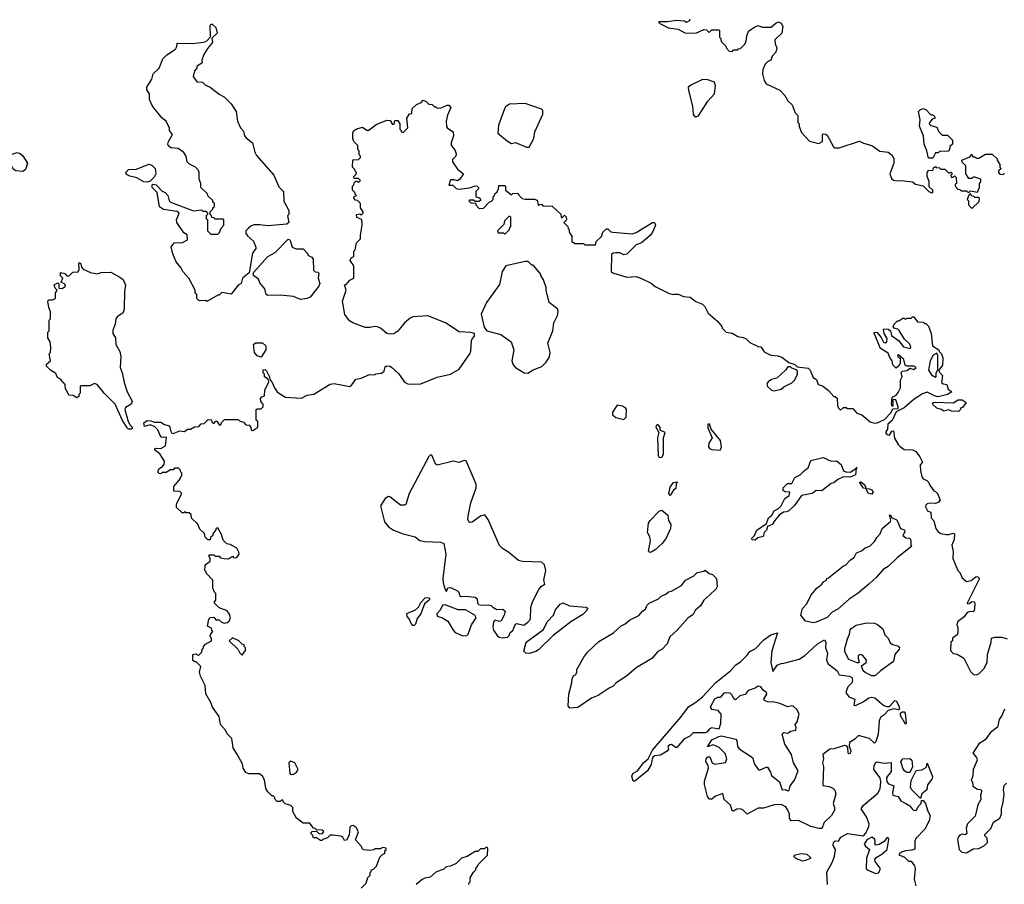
# Model space of a CAD drawing. Extents: x 2293830 to 2387798, y 66850 to 233222.
# Tile 111 of 192: x 2329652 to 2336924, y 191347 to 197734. Entities that reach past the tile are written whole.
import ezdxf

# ---------------------------------------------------------------- set-up
doc = ezdxf.new("R2010")
doc.units = 0

msp = doc.modelspace()

# ---------------------------------------------------------------- linework, layer by layer
at = {"layer": '0CON05XD'}
for points in [[(2334598.3, 197738.3), (2334600, 197725), (2334575, 197712.5), (2334561.7, 197721.7), (2334505, 197726.7), (2334435, 197717.5), (2334375, 197717.5), (2334370, 197715), (2334380, 197705), (2334400, 197695), (2334444.3, 197674.3), (2334515, 197663.3), (2334565, 197637.5), (2334646.4, 197633.6), (2334705, 197662.5), (2334725, 197660), (2334745, 197640), (2334765, 197660), (2334815, 197660), (2334820, 197655), (2334820, 197605), (2334830, 197595), (2334831.7, 197571.7), (2334870, 197535), (2334870, 197525), (2334891.7, 197501.7), (2334915, 197500), (2334925, 197510), (2334955, 197510), (2334961.7, 197518.3), (2334975, 197520), (2335005, 197550), (2335017, 197573), (2335022.5, 197615), (2335035, 197650), (2335073, 197677), (2335105, 197690), (2335135, 197677.5), (2335201.7, 197678.3), (2335238.3, 197711.7), (2335255, 197717.5), (2335275, 197707.5), (2335287.5, 197685), (2335280, 197635), (2335230, 197585), (2335232.5, 197555), (2335243.3, 197525), (2335237.5, 197495), (2335210, 197465), (2335200, 197435), (2335175, 197423.3), (2335158.8, 197405), (2335140, 197365), (2335138, 197335), (2335150, 197285), (2335165, 197260), (2335265, 197212.5), (2335303, 197173), (2335324.2, 197134.2), (2335356.7, 197105), (2335380, 197045), (2335400, 197025), (2335400, 196975), (2335410, 196965), (2335410, 196945), (2335425, 196900), (2335485, 196837.5), (2335555, 196820), (2335580, 196835), (2335580, 196885), (2335585, 196890), (2335605, 196887.5), (2335615, 196880), (2335662.5, 196795), (2335675, 196787.5), (2335705, 196787.5), (2335855, 196836.7), (2335885, 196821.2), (2335945, 196804), (2336005, 196763.8), (2336065.9, 196755.9), (2336095, 196733.3), (2336107.1, 196705), (2336106.9, 196675), (2336077.5, 196595), (2336089.7, 196559.7), (2336105, 196548), (2336124.1, 196544.1), (2336165, 196545.6), (2336246.7, 196536.7), (2336268.3, 196518.3), (2336325, 196506.2), (2336367.5, 196465), (2336385, 196454), (2336395, 196457.5), (2336396.7, 196475), (2336368.3, 196498.3), (2336369.5, 196539.5), (2336354.5, 196574.5), (2336354.4, 196605.6), (2336365, 196622.5), (2336395, 196620), (2336401.7, 196638.3), (2336415, 196650), (2336421.7, 196641.7), (2336445, 196640), (2336455, 196630), (2336485, 196630), (2336515, 196600), (2336528.3, 196608.3), (2336540, 196595), (2336530, 196585), (2336531.7, 196571.7), (2336545, 196570), (2336555, 196580), (2336568.3, 196568.3), (2336570, 196525), (2336561.7, 196518.3), (2336560, 196505), (2336581.7, 196481.7), (2336595, 196480), (2336605, 196470), (2336645, 196470), (2336655, 196460), (2336665, 196460), (2336675, 196470), (2336725, 196460), (2336740, 196495), (2336740, 196525), (2336750, 196535), (2336750, 196555), (2336705, 196570), (2336695, 196570), (2336685, 196560), (2336661.7, 196561.7), (2336640, 196595), (2336640, 196655), (2336611.7, 196681.7), (2336610, 196695), (2336668.3, 196721.7), (2336685, 196740), (2336691.7, 196721.7), (2336705, 196720), (2336715, 196710), (2336735, 196710), (2336785, 196740), (2336835, 196740), (2336870, 196705), (2336870, 196695), (2336890, 196665), (2336890, 196645), (2336900, 196635), (2336881.7, 196618.3), (2336880, 196605), (2336891.7, 196591.7), (2336915, 196590), (2336925, 196600)], [(2331035, 195652.5), (2331025, 195660), (2330978.3, 195658.3), (2330960, 195675), (2330960, 195705), (2330948.3, 195718.3), (2330947.5, 195735), (2330902.5, 195825), (2330857.5, 195875), (2330843, 195903), (2330807.5, 195945), (2330782.5, 196005), (2330770, 196055), (2330793.8, 196086.2), (2330855, 196087.5), (2330891.7, 196108.3), (2330890, 196145), (2330865, 196160), (2330812.5, 196235), (2330810, 196255), (2330830, 196305), (2330815, 196317.5), (2330715, 196332.5), (2330685, 196352.5), (2330667, 196457), (2330630, 196495), (2330630, 196515), (2330635, 196520), (2330660, 196515), (2330705, 196467.5), (2330727.5, 196457.5), (2330746.7, 196435), (2330756.4, 196396.4), (2330766.4, 196386.4), (2330935, 196322.5), (2330995, 196330), (2331005, 196320), (2331028.3, 196318.3), (2331040, 196305), (2331040, 196295), (2331030, 196285), (2331030, 196265), (2331040, 196255), (2331040, 196175), (2331065, 196150), (2331115, 196150), (2331128.3, 196161.7), (2331140, 196195), (2331160, 196215), (2331160, 196255), (2331155, 196260), (2331095, 196260), (2331085, 196270), (2331071.7, 196271.7), (2331070, 196285), (2331060, 196295), (2331060, 196315), (2331080, 196335), (2331080, 196345), (2331090, 196355), (2331090, 196375), (2331080, 196385), (2331078.3, 196398.3), (2331041.7, 196431.7), (2331038.3, 196448.3), (2330990, 196495), (2330990, 196525), (2330977.5, 196555), (2330977.5, 196605), (2330970, 196625), (2330950, 196645), (2330907, 196667), (2330890, 196685), (2330882.5, 196725), (2330865, 196752.5), (2330821.7, 196781.7), (2330768.3, 196788.3), (2330751.7, 196801.7), (2330747.5, 196815), (2330752.5, 196835), (2330780, 196885), (2330760, 196915), (2330758.3, 196931.7), (2330733, 196983), (2330705, 197007.5), (2330633.3, 197095), (2330610, 197145), (2330610, 197185), (2330592.5, 197215), (2330592.5, 197235), (2330627.5, 197295), (2330637.5, 197335), (2330682.5, 197375), (2330710, 197445), (2330740, 197475), (2330803, 197517), (2330812.5, 197535), (2330815, 197560), (2330925, 197556.7), (2331013, 197567), (2331035, 197577.5), (2331061.7, 197608.3), (2331058.3, 197691.7), (2331065, 197700), (2331075, 197700), (2331100, 197675), (2331110, 197635), (2331071.7, 197598.3), (2331077.5, 197565), (2331039.3, 197520.7), (2331013.3, 197476.7), (2330997.5, 197435), (2331000, 197415), (2330961.7, 197388.3), (2330960, 197375), (2330943, 197357), (2330933, 197313), (2330960, 197275), (2331001.7, 197271.7), (2331025, 197250), (2331060, 197235), (2331125, 197182.5), (2331163, 197163), (2331215, 197112.5), (2331250, 197055), (2331260, 196985), (2331282.5, 196935), (2331305, 196910), (2331313.3, 196875), (2331325, 196860), (2331372.5, 196825), (2331390, 196755), (2331401.7, 196731.7), (2331530, 196585), (2331565, 196500), (2331600, 196465), (2331603, 196393), (2331640, 196325), (2331640, 196295), (2331630, 196285), (2331640, 196235), (2331625, 196222.5), (2331485, 196212), (2331425, 196219.2), (2331382.7, 196217.3), (2331360.3, 196209.7), (2331338.8, 196191.2), (2331323.3, 196175), (2331323.3, 196155), (2331335, 196136.7), (2331378.8, 196098.8), (2331396.1, 196053.9), (2331395.9, 196044.1), (2331370.7, 196009.3), (2331347, 195863), (2331297.5, 195825), (2331287.5, 195785), (2331265, 195772.5), (2331215, 195707.5), (2331145, 195717.5), (2331125, 195700), (2331115, 195700), (2331035, 195652.5)], [(2334645, 197016.7), (2334665, 197023.8), (2334735, 197131.2), (2334784.5, 197185.5), (2334791.5, 197245), (2334783, 197273), (2334735, 197288.9), (2334695, 197292.5), (2334608.8, 197251.2), (2334590, 197235), (2334590.9, 197210.9), (2334620.8, 197095), (2334625.9, 197035.9), (2334632.9, 197022.9), (2334645, 197016.7)], [(2331255, 192310), (2331230, 192355), (2331220, 192425), (2331185, 192460), (2331172.5, 192485), (2331135, 192527.5), (2331125.9, 192585.9), (2331077.5, 192655), (2331065, 192690), (2331027.5, 192755), (2331022.5, 192815), (2330987.5, 192885), (2330980, 192915), (2330990, 192955), (2330955, 192990), (2330945, 192990), (2330931.7, 193001.7), (2330930, 193045), (2330955, 193050), (2330965, 193040), (2330978.3, 193041.7), (2330998.3, 193061.7), (2331000, 193085), (2331010, 193095), (2331010, 193105), (2331025, 193120), (2331070, 193145), (2331070, 193165), (2331061.7, 193171.7), (2331060, 193185), (2331063, 193197), (2331080, 193215), (2331071.7, 193221.7), (2331068.3, 193238.3), (2331040, 193255), (2331050, 193305), (2331061.7, 193318.3), (2331085, 193320), (2331101.7, 193301.7), (2331125, 193300), (2331143, 193283), (2331165, 193276.7), (2331185, 193280), (2331199.5, 193290.5), (2331208.8, 193315), (2331201.7, 193341.7), (2331185, 193367.5), (2331125, 193390), (2331090, 193425), (2331090, 193435), (2331100, 193445), (2331100, 193495), (2331090, 193505), (2331080, 193535), (2331080, 193595), (2331030, 193645), (2331030, 193655), (2331020, 193665), (2331021.7, 193708.3), (2331060, 193735), (2331060, 193755), (2331050, 193775), (2331055, 193780), (2331085, 193780), (2331095, 193770), (2331125, 193770), (2331135, 193760), (2331163, 193753), (2331195, 193752.5), (2331225, 193770), (2331235, 193760), (2331255, 193762.5), (2331272.5, 193785), (2331271.7, 193801.7), (2331255, 193830), (2331207, 193857), (2331183, 193863), (2331155, 193890), (2331141.7, 193931.7), (2331115, 193980), (2331100, 193975), (2331100, 193965), (2331080, 193935), (2331080, 193925), (2331061.7, 193908.3), (2331058.3, 193891.7), (2331041.7, 193891.7), (2331021.7, 193911.7), (2331018.3, 193938.3), (2330981.7, 193971.7), (2330968.3, 194008.3), (2330921.7, 194051.7), (2330918.3, 194078.3), (2330905, 194090), (2330881.7, 194091.7), (2330875, 194100), (2330865, 194090), (2330851.7, 194091.7), (2330811.7, 194131.7), (2330811.7, 194158.3), (2330850, 194235), (2330835, 194250), (2330791.7, 194251.7), (2330790, 194285), (2330840, 194345), (2330840, 194355), (2330850, 194365), (2330850, 194385), (2330841.7, 194391.7), (2330838.3, 194408.3), (2330825, 194420), (2330795, 194420), (2330785, 194410), (2330765, 194410), (2330735, 194390), (2330705, 194390), (2330695, 194380), (2330681.7, 194381.7), (2330671.7, 194391.7), (2330680, 194415), (2330706.7, 194433.3), (2330718.8, 194451.2), (2330723, 194473), (2330686.4, 194526.4), (2330650, 194555), (2330650, 194565), (2330655, 194570), (2330695, 194566.7), (2330730, 194585), (2330737.5, 194645), (2330735, 194650), (2330705, 194647.5), (2330693.6, 194653.6), (2330673.3, 194705), (2330648.3, 194728.3), (2330615, 194740), (2330575, 194730), (2330570, 194755), (2330595, 194772.5), (2330621.7, 194771.7), (2330645, 194760), (2330695, 194760), (2330723, 194743), (2330760, 194735), (2330765, 194700), (2330775, 194680), (2330785, 194677.5), (2330835, 194697.5), (2330867, 194693), (2330895, 194710), (2330915, 194710), (2330943, 194727), (2330975, 194730), (2330991.7, 194748.3), (2331015, 194750), (2331045, 194780), (2331068.3, 194778.3), (2331071.7, 194761.7), (2331085, 194750), (2331101.7, 194768.3), (2331108.3, 194768.3), (2331125, 194740), (2331138.3, 194741.7), (2331141.7, 194758.3), (2331165, 194780), (2331265, 194780), (2331275, 194770), (2331305, 194760), (2331321.7, 194741.7), (2331348.3, 194738.3), (2331360, 194725), (2331361.7, 194701.7), (2331375, 194700), (2331410, 194725), (2331410, 194765), (2331400, 194775), (2331400, 194855), (2331405, 194860), (2331435, 194860), (2331450, 194875), (2331450, 194895), (2331433, 194913), (2331430, 194935), (2331441.7, 194948.3), (2331460, 194955), (2331463, 194997), (2331491.7, 195058.3), (2331488.3, 195078.3), (2331460, 195095), (2331460, 195115), (2331450, 195125), (2331451.7, 195148.3), (2331465, 195150), (2331475, 195140), (2331497.5, 195095), (2331500, 195075), (2331515, 195060), (2331533.3, 195015), (2331554.1, 194984.1), (2331571.7, 194971.7), (2331615, 194946.7), (2331733, 194937), (2331775, 194960), (2331825, 194968.8), (2331945, 195042), (2331975, 195046), (2332090, 195025), (2332105, 195036.7), (2332135, 195078.8), (2332173.9, 195086.1), (2332235, 195112.5), (2332275, 195110), (2332283, 195117), (2332325, 195123.3), (2332345, 195137.5), (2332350.8, 195169.2), (2332365, 195177.1), (2332385, 195175.7), (2332397.9, 195167.9), (2332450.3, 195120.3), (2332495, 195056.7), (2332525, 195042), (2332613.9, 195043.9), (2332735, 195094), (2332835, 195115.8), (2332898.7, 195151.3), (2332976.7, 195265), (2332983.8, 195285), (2332988.3, 195361.7), (2332993, 195377), (2333010, 195395), (2333010, 195415), (2332985, 195422.5), (2332898.3, 195428.3), (2332796.7, 195495), (2332666.1, 195546.1), (2332555, 195538), (2332535, 195530), (2332494, 195495), (2332445, 195433.8), (2332415, 195414.2), (2332385, 195410), (2332365, 195416.2), (2332316.7, 195455), (2332295, 195464), (2332272, 195468), (2332239.5, 195460.5), (2332205, 195460.8), (2332112.5, 195495), (2332088.3, 195508.3), (2332053.3, 195555), (2332037.5, 195655), (2332062.5, 195735), (2332050, 195775), (2332065, 195780), (2332090.7, 195809.3), (2332120, 195825), (2332120, 195915), (2332092.5, 195955), (2332100, 195975), (2332120, 195985), (2332120, 196025), (2332130, 196035), (2332140, 196085), (2332170, 196115), (2332168.3, 196141.7), (2332182.5, 196215), (2332178.3, 196258.3), (2332141.7, 196271.7), (2332140, 196295), (2332165, 196300), (2332175, 196290), (2332190, 196305), (2332190, 196315), (2332170, 196345), (2332170, 196375), (2332148.3, 196398.3), (2332131.7, 196401.7), (2332120, 196415), (2332121.7, 196428.3), (2332140, 196435), (2332130, 196445), (2332128.3, 196458.3), (2332110, 196475), (2332110, 196505), (2332120, 196515), (2332121.7, 196528.3), (2332135, 196540), (2332145, 196540), (2332155, 196530), (2332170, 196545), (2332155, 196560), (2332121.7, 196561.7), (2332120, 196575), (2332138.3, 196591.7), (2332140, 196605), (2332130, 196615), (2332128.3, 196628.3), (2332110, 196645), (2332111.7, 196698.3), (2332155, 196700), (2332170, 196715), (2332170, 196725), (2332160, 196735), (2332160, 196765), (2332150, 196775), (2332150, 196805), (2332120, 196835), (2332112.5, 196855), (2332112.5, 196895), (2332118.3, 196911.7), (2332143.3, 196926.7), (2332185, 196940), (2332215, 196917.5), (2332231.7, 196918.3), (2332285, 196960), (2332365, 196992.5), (2332388.3, 196988.3), (2332405, 196960), (2332418.3, 196961.7), (2332421.7, 196988.3), (2332445, 196990), (2332460, 196965), (2332460, 196925), (2332470, 196915), (2332470, 196905), (2332485, 196900), (2332520, 196935), (2332512.5, 197007.5), (2332531.7, 197038.3), (2332548.3, 197041.7), (2332551.7, 197078.3), (2332581.7, 197108.3), (2332618.3, 197121.7), (2332631.7, 197138.3), (2332655, 197130), (2332675, 197110), (2332698.3, 197108.3), (2332715, 197090), (2332725, 197090), (2332735, 197080), (2332765, 197082.5), (2332808.3, 197101.7), (2332821.7, 197101.7), (2332836.7, 197085), (2332810.7, 197029.3), (2332801.2, 196985), (2332804, 196945), (2332811.4, 196931.4), (2332853.3, 196905), (2332855.7, 196875), (2332840, 196825), (2332840, 196805), (2332865, 196772.5), (2332876.4, 196743.6), (2332872.5, 196725), (2332848.3, 196701.7), (2332847.5, 196685), (2332885, 196630), (2332930, 196595), (2332902.5, 196555), (2332885, 196542.5), (2332861.7, 196551.7), (2332835, 196550), (2332821.7, 196511.7), (2332851.7, 196511.7), (2332875, 196487.5), (2332895, 196482.5), (2332975, 196492.5), (2333015, 196507.5), (2333030, 196505), (2333040, 196495), (2333040, 196485), (2333020, 196465), (2333020, 196425), (2333048.3, 196418.3), (2333058.3, 196401.7), (2333045, 196390), (2333015, 196390), (2333005, 196400), (2332975, 196400), (2332970, 196395), (2332985, 196380), (2333018.3, 196378.3), (2333020, 196365), (2333045, 196340), (2333078.3, 196341.7), (2333121.7, 196388.3), (2333135, 196390), (2333150, 196405), (2333150, 196425), (2333160, 196435), (2333161.7, 196448.3), (2333178.3, 196461.7), (2333187.5, 196485), (2333191.7, 196508.3), (2333235, 196510), (2333240, 196505), (2333240, 196475), (2333285, 196440), (2333295, 196450), (2333331.7, 196451.7), (2333340, 196435), (2333363, 196413), (2333385, 196407.5), (2333455, 196407.5), (2333475, 196400), (2333485, 196360), (2333491.7, 196368.3), (2333505, 196370), (2333515, 196360), (2333585, 196357.5), (2333648.3, 196298.3), (2333651.7, 196271.7), (2333658.3, 196271.7), (2333675, 196290), (2333687, 196277), (2333690, 196255), (2333670, 196235), (2333700, 196205), (2333701.7, 196191.7), (2333710, 196185), (2333710, 196165), (2333730, 196135), (2333730, 196095), (2333755, 196080), (2333815, 196080), (2333825, 196070), (2333905, 196070), (2333910, 196095), (2333948.3, 196131.7), (2333960, 196165), (2333985, 196190), (2333995, 196190), (2334017.5, 196167.5), (2334033.6, 196163.6), (2334175, 196152), (2334205, 196160.8), (2334325, 196236.7), (2334340, 196235), (2334346.7, 196215), (2334325.9, 196164.1), (2334309.5, 196140.5), (2334243.6, 196086.4), (2334205, 196070), (2334135, 196002.5), (2334115, 195996.7), (2334085, 196012.5), (2334055, 196012.5), (2334035, 196010), (2334021.7, 195998.3), (2334020, 195875), (2334033, 195863), (2334135, 195832.5), (2334205, 195836.7), (2334245, 195823.3), (2334315, 195786.7), (2334345, 195763.3), (2334445, 195713.3), (2334475, 195703.3), (2334485, 195706.7)], [(2333395, 196791.9), (2333415, 196793.1), (2333449.2, 196855), (2333457.5, 196905), (2333515.8, 197035), (2333515, 197062.5), (2333505, 197073.3), (2333385.5, 197115.5), (2333269.2, 197110.8), (2333240.5, 197089.5), (2333232.5, 197075), (2333188.8, 196955), (2333184, 196895), (2333255, 196836), (2333285, 196818.8), (2333315, 196825.7), (2333395, 196791.9)], [(2336395, 196710), (2336365, 196710), (2336352, 196765), (2336332, 196815), (2336327, 196877), (2336298.3, 196948.3), (2336303.3, 196995), (2336290, 197055), (2336301.7, 197068.3), (2336325, 197077.5), (2336345, 197070), (2336381.7, 197031.7), (2336395, 197030), (2336410, 197015), (2336410, 197005), (2336391.7, 196998.3), (2336373, 196977), (2336370, 196965), (2336381.7, 196951.7), (2336425, 196940), (2336440, 196905), (2336465, 196880), (2336505, 196880), (2336540, 196845), (2336540, 196815), (2336521.7, 196798.3), (2336520, 196775), (2336508.3, 196761.7), (2336445, 196760), (2336435, 196750), (2336415, 196750), (2336395, 196710)], [(2329675, 196613.3), (2329625, 196617.5), (2329605, 196628.8), (2329567.1, 196705), (2329575, 196733.8), (2329635, 196753.3), (2329655.8, 196745.8), (2329675, 196727.5), (2329710, 196675), (2329695, 196627.5), (2329675, 196613.3)], [(2330595, 196532.5), (2330570, 196535), (2330516.4, 196566.4), (2330465, 196577.5), (2330440.7, 196590.7), (2330437.5, 196605), (2330455, 196626.7), (2330515, 196630), (2330605, 196666.2), (2330629.5, 196659.5), (2330653.3, 196635), (2330656.7, 196595), (2330645, 196570), (2330615, 196540), (2330595, 196532.5)], [(2336685, 196340), (2336738.3, 196391.7), (2336740, 196415), (2336735, 196420), (2336705, 196420), (2336698.3, 196428.3), (2336681.7, 196431.7), (2336675, 196450), (2336661.7, 196438.3), (2336650, 196405), (2336660, 196395), (2336660, 196365), (2336685, 196340)], [(2333235, 196150), (2333270, 196185), (2333271.7, 196198.3), (2333280, 196205), (2333280, 196275), (2333275, 196280), (2333265, 196280), (2333231.7, 196248.3), (2333228.3, 196221.7), (2333180, 196175), (2333185, 196160), (2333225, 196160), (2333235, 196150)], [(2331726.4, 195666.4), (2331675, 195690), (2331575, 195698.8), (2331485, 195697.5), (2331473.9, 195703.9), (2331463.3, 195745), (2331425, 195790), (2331415, 195816.7), (2331380, 195845), (2331376.7, 195855), (2331382, 195868), (2331485, 195984), (2331540, 196015), (2331635, 196112.5), (2331645, 196110), (2331652.5, 196095), (2331663.6, 196053.6), (2331695, 196040), (2331745, 196040), (2331780, 196005), (2331780, 195995), (2331809.3, 195979.3), (2331820, 195965), (2331823, 195883), (2331835, 195872.5), (2331855, 195870), (2331861.7, 195861.7), (2331857.5, 195825), (2331870, 195785), (2331862.5, 195765), (2331797.5, 195685), (2331775, 195673.3), (2331726.4, 195666.4)], [(2330455, 194708), (2330445, 194718.8), (2330408.7, 194778.7), (2330357.8, 194895), (2330275.6, 194975.6), (2330225, 195040), (2330205, 195047.5), (2330171.7, 195028.3), (2330105, 195030), (2330100, 195025), (2330100, 194975), (2330090, 194965), (2330088.3, 194951.7), (2330075, 194940), (2330047, 194957), (2330015, 194960), (2329998.3, 194998.3), (2329990, 195005), (2329988.3, 195038.3), (2329955, 195077.5), (2329930.7, 195090.7), (2329920, 195120), (2329880, 195145), (2329850, 195175), (2329851.7, 195188.3), (2329880, 195215), (2329870, 195265), (2329880, 195275), (2329882.5, 195315), (2329877.5, 195355), (2329860, 195385), (2329860, 195425), (2329870, 195435), (2329870, 195515), (2329880, 195525), (2329880, 195575), (2329866.7, 195606.7), (2329860, 195655), (2329866.2, 195663.8), (2329895, 195665.6), (2329917.5, 195675), (2329917.5, 195715), (2329930, 195735), (2329915, 195750), (2329907.5, 195775), (2329935, 195790), (2329941.7, 195781.7), (2329941.7, 195751.7), (2329965, 195747.5), (2329990, 195765), (2329985, 195780), (2329960, 195795), (2329970, 195825), (2329953, 195843), (2329953.3, 195866.7), (2329985, 195860), (2330001.7, 195841.7), (2330015, 195840), (2330045, 195870), (2330085, 195872.5), (2330091.7, 195888.3), (2330090, 195935), (2330095, 195940), (2330105, 195930), (2330110, 195905), (2330120.7, 195890.7), (2330176.1, 195866.1), (2330225, 195857.5), (2330255, 195866.7), (2330325, 195870), (2330390.8, 195830.8), (2330416.7, 195815), (2330433.6, 195773.6), (2330426.7, 195725), (2330423.3, 195595), (2330413, 195567), (2330377.5, 195545), (2330363, 195527), (2330356.7, 195485), (2330340.7, 195439.3), (2330340, 195415), (2330361.2, 195385), (2330362.5, 195335), (2330393, 195283), (2330400, 195245), (2330393.3, 195165), (2330410, 195125), (2330423.8, 195055), (2330446.1, 194986.1), (2330484, 194915), (2330476, 194895), (2330435, 194869.5), (2330428.7, 194855), (2330452.4, 194765), (2330467.8, 194737.8), (2330483.3, 194725), (2330482.5, 194715), (2330475, 194710), (2330455, 194708)], [(2333405, 195124), (2333445, 195148), (2333507.3, 195172.7), (2333541.2, 195205), (2333565, 195242.5), (2333571.2, 195275), (2333553.3, 195345), (2333590, 195435), (2333597.5, 195495), (2333625, 195550), (2333630, 195575), (2333626.4, 195596.4), (2333562.5, 195645), (2333540, 195735), (2333540, 195755), (2333521.7, 195811.7), (2333500, 195845), (2333500, 195855), (2333445, 195920), (2333435, 195920), (2333407, 195947), (2333385, 195947.5), (2333242.5, 195915), (2333216, 195875), (2333195, 195778.8), (2333100, 195645), (2333060.7, 195559.3), (2333083.6, 195463.6), (2333102.5, 195435), (2333205, 195408), (2333282.5, 195355), (2333302.5, 195295), (2333288, 195215), (2333296.2, 195185), (2333313.3, 195165), (2333377.5, 195125), (2333405, 195124)], [(2334485, 195706.7), (2334515, 195706.2), (2334555, 195690), (2334605, 195683.3), (2334645, 195652.5), (2334695, 195632.5), (2334712.5, 195615), (2334737, 195567), (2334806.4, 195506.4), (2334837, 195467), (2334840, 195455), (2334870, 195425), (2334915, 195417.5), (2334955, 195392.5), (2334995, 195387.5), (2335017, 195377), (2335045, 195350), (2335105, 195320), (2335125, 195317.5), (2335150.7, 195280.7), (2335200, 195255), (2335251.7, 195251.7), (2335281.7, 195241.7), (2335331.7, 195201.7), (2335377, 195187), (2335395, 195170), (2335475, 195160), (2335490, 195145), (2335511.7, 195091.7), (2335537.5, 195075), (2335550, 195040), (2335580.5, 195030.5), (2335625.9, 194995.9), (2335665, 194950), (2335675, 194950), (2335688.3, 194938.3), (2335692.5, 194885), (2335700, 194865), (2335715, 194850), (2335735, 194870), (2335755, 194870), (2335765, 194862.5), (2335805, 194862.5), (2335835, 194827.5), (2335872.5, 194815), (2335934.3, 194764.3), (2335965, 194754.2), (2335985, 194757.1), (2336039.4, 194780.6), (2336087.8, 194832.2), (2336101.7, 194858.3), (2336138.7, 194861.3), (2336140, 194875), (2336123.3, 194925), (2336115, 194929.2), (2336100, 194925), (2336100, 194885), (2336095, 194877.5), (2336091.2, 194895), (2336096.7, 194945), (2336125, 194961.2), (2336140.4, 194980.4), (2336156.6, 195015), (2336158.1, 195071.9), (2336169.5, 195095), (2336161.9, 195128.1), (2336172.4, 195137.6), (2336207, 195143), (2336225, 195159.2), (2336255, 195150), (2336273.3, 195165), (2336254.5, 195175.5), (2336205.6, 195174.4), (2336190.7, 195180.7), (2336182.5, 195225), (2336142.3, 195257.7), (2336133.8, 195255), (2336136.7, 195245), (2336153.9, 195233.9), (2336154.2, 195195), (2336145, 195176.2), (2336125, 195160), (2336101.2, 195185), (2336096.7, 195215), (2336077.5, 195237.5), (2336065, 195270), (2336010, 195305), (2335962.3, 195417.7), (2335965, 195425.6), (2335985, 195422), (2336015.6, 195385.6), (2336030.9, 195350.9), (2336045, 195345.8), (2336055.6, 195355), (2336059.5, 195379.5), (2336036.7, 195415), (2336032.5, 195445), (2336035, 195450), (2336067, 195447), (2336082.5, 195435), (2336090.3, 195400.3), (2336142.5, 195365), (2336178.1, 195318.1), (2336230, 195305), (2336233.8, 195315), (2336226.4, 195336.4), (2336187.5, 195375), (2336148.3, 195438.3), (2336138.6, 195448.6), (2336110, 195455), (2336102.5, 195465), (2336110, 195485), (2336135, 195510), (2336145, 195510), (2336175, 195530), (2336185, 195530), (2336195, 195520), (2336205, 195530), (2336235, 195530), (2336245, 195540), (2336255, 195540), (2336283, 195503), (2336325, 195500), (2336335, 195490), (2336345, 195490), (2336365, 195470), (2336382.5, 195415), (2336392.5, 195325), (2336440, 195295), (2336441.7, 195281.7), (2336460, 195265), (2336470, 195235), (2336467, 195183), (2336440, 195145), (2336441.7, 195131.7), (2336467.5, 195105), (2336460, 195055), (2336473, 195043), (2336499.3, 195039.3), (2336509.2, 195005), (2336536.7, 194985), (2336505, 194965.6), (2336435, 194949), (2336408.1, 194955), (2336355, 194982.5), (2336320.7, 194969.3), (2336258.2, 194931.8), (2336185, 194867.6), (2336125, 194838), (2336095, 194772.5), (2336062.9, 194747.1), (2336061.7, 194708.3), (2336047.5, 194685), (2336055, 194670.6), (2336075.5, 194664.5), (2336093.8, 194695), (2336105, 194696.7), (2336112.7, 194642.7), (2336140, 194595), (2336155, 194580), (2336185, 194560), (2336245.9, 194555.9), (2336270, 194545), (2336300, 194505), (2336320, 194465), (2336302.5, 194445), (2336303.8, 194405), (2336315, 194357.5), (2336325, 194341.2), (2336350.7, 194330.7), (2336365, 194317.5), (2336373.3, 194295), (2336402.5, 194252.5), (2336415, 194250), (2336430, 194235), (2336450, 194185), (2336435, 194167.5), (2336415, 194160), (2336375, 194162.5), (2336353, 194157), (2336343, 194147), (2336342.5, 194135), (2336357, 194107), (2336380, 194095), (2336382.5, 194055), (2336402.5, 194032.5), (2336417.9, 193975), (2336435, 193950.6), (2336455, 193938.1), (2336495, 193932), (2336515, 193931.2), (2336545, 193941.2), (2336556.2, 193936.2), (2336552.5, 193895), (2336537, 193853), (2336546.7, 193805), (2336543.3, 193755), (2336580, 193665), (2336595, 193650), (2336611.7, 193611.7), (2336643.6, 193583.6), (2336678.3, 193591.7), (2336715, 193620), (2336728.3, 193618.3), (2336740, 193605), (2336650, 193425), (2336655, 193420), (2336665, 193422.5), (2336685, 193437.5), (2336703, 193433), (2336706.7, 193415), (2336701.7, 193368.3), (2336695, 193360), (2336675, 193362.5), (2336650, 193355), (2336626.4, 193323.6), (2336577.5, 193285), (2336573.3, 193263.3), (2336580, 193245), (2336580, 193205), (2336575, 193190), (2336540, 193165), (2336540, 193145), (2336530, 193135), (2336527.5, 193075), (2336545, 193053.3), (2336575, 193046.7), (2336625, 193018), (2336675, 192920), (2336697.3, 192897.3), (2336715, 192894.2), (2336735, 192900.8), (2336772.2, 192937.8), (2336796.7, 192985), (2336800.8, 193045), (2336827.5, 193135), (2336830, 193165), (2336855, 193172.5), (2336905, 193172.5), (2336945, 193160)], [(2331435, 195240), (2331405, 195250), (2331387.5, 195275), (2331380, 195335), (2331393, 195347), (2331445, 195346.7), (2331470, 195325), (2331470, 195295), (2331435, 195240)], [(2336415, 195092.5), (2336420, 195095), (2336420, 195125), (2336433, 195147), (2336433, 195253), (2336425, 195270), (2336397.5, 195255), (2336376.3, 195213.7), (2336363.8, 195145), (2336385, 195110), (2336415, 195092.5)], [(2335225, 194992.5), (2335275, 195003.8), (2335295, 195022.5), (2335355, 195052.5), (2335376.1, 195073.9), (2335397.5, 195115), (2335397, 195137), (2335388.3, 195148.3), (2335355, 195160), (2335345, 195170), (2335325, 195170), (2335307.5, 195145), (2335245, 195086.7), (2335205, 195075.8), (2335180.2, 195059.8), (2335170.5, 195045), (2335175.6, 195025), (2335205, 194997.1), (2335225, 194992.5)], [(2334115, 194780.6), (2334131.1, 194798.9), (2334134.3, 194855), (2334127, 194867), (2334105, 194880), (2334065, 194887.1), (2334030, 194835), (2334030, 194815), (2334055, 194794.3), (2334115, 194780.6)], [(2336585, 194840), (2336535, 194842.5), (2336515, 194852.5), (2336475, 194842.5), (2336460, 194855), (2336425, 194864.3), (2336392.5, 194895), (2336401.2, 194905), (2336415, 194907.4), (2336545, 194904), (2336582.5, 194925), (2336612.5, 194925), (2336642.5, 194905), (2336615, 194870), (2336600, 194865), (2336600, 194855), (2336585, 194840)], [(2334375, 194500), (2334395, 194502.5), (2334407.5, 194525), (2334407.5, 194645), (2334420, 194685), (2334381.7, 194701.7), (2334382.5, 194725), (2334365, 194742.5), (2334352.5, 194735), (2334350, 194725), (2334372.5, 194685), (2334363.3, 194645), (2334367.5, 194515), (2334375, 194500)], [(2334825, 194554.4), (2334834.2, 194575.8), (2334827.5, 194625), (2334758.8, 194708.8), (2334746.4, 194746.4), (2334735, 194746.7), (2334735, 194720), (2334766.7, 194645), (2334742.5, 194605), (2334738.3, 194578.3), (2334747, 194567), (2334765, 194558.8), (2334825, 194554.4)], [(2333215, 193166.7), (2333255, 193173.8), (2333267.5, 193185), (2333273.6, 193206.4), (2333295, 193222.5), (2333315, 193270), (2333325, 193272.9), (2333375, 193261.9), (2333405, 193282.5), (2333424, 193305), (2333426.2, 193395), (2333440, 193435), (2333486.2, 193525), (2333505, 193550), (2333530, 193565), (2333524.2, 193595), (2333538.6, 193665), (2333527.7, 193707.7), (2333506.4, 193726.4), (2333365, 193731.2), (2333335, 193740), (2333265, 193797.5), (2333217, 193827), (2333195, 193850), (2333111.7, 194041.7), (2333087, 194077), (2333055, 194067.5), (2332995, 194022.5), (2332975, 194020), (2332970, 194025), (2332962.5, 194045), (2332963.6, 194066.4), (2332983.3, 194165), (2333023.3, 194275), (2333023, 194303), (2332950, 194475), (2332935, 194477.5), (2332895, 194462.5), (2332855, 194472.5), (2332735, 194443.3), (2332724.1, 194454.1), (2332695, 194517.5), (2332685, 194517.5), (2332675, 194507.5), (2332528.8, 194235), (2332505, 194152.5), (2332493.3, 194146.7), (2332465, 194148.8), (2332385, 194210), (2332375, 194212.5), (2332352.3, 194197.7), (2332316.1, 194143.9), (2332346.2, 194025), (2332375, 193987.5), (2332414.1, 193964.1), (2332485, 193936), (2332573.1, 193913.1), (2332608, 193888), (2332645, 193880.5), (2332763.4, 193873.4), (2332785.6, 193865.6), (2332799.2, 193785), (2332777.5, 193605), (2332779.2, 193575), (2332793.9, 193523.9), (2332805, 193510), (2332813.3, 193536.7), (2332835, 193540), (2332886.2, 193516.2), (2332895.8, 193505), (2332901.2, 193481.2), (2332912.5, 193472.5), (2332945, 193476.2), (2333017.3, 193467.3), (2333031.2, 193455), (2333033.8, 193425), (2333044.3, 193414.3), (2333065, 193409.2), (2333115, 193412), (2333135, 193406.2), (2333146.7, 193395), (2333176.1, 193376.1), (2333219.3, 193379.3), (2333236.7, 193365), (2333231.2, 193335), (2333207, 193293), (2333195, 193288), (2333165, 193298), (2333151.2, 193285), (2333147.5, 193245), (2333152.5, 193225), (2333177.5, 193185), (2333192.3, 193172.3), (2333215, 193166.7)], [(2335085, 193890), (2335061.7, 193891.7), (2335060, 193905), (2335080, 193925), (2335097, 193963), (2335168.3, 194011.7), (2335182.5, 194055), (2335207.5, 194075), (2335224, 194106), (2335255, 194122.5), (2335276.4, 194143.6), (2335303.6, 194196.4), (2335335, 194220), (2335340, 194245), (2335305, 194247.5), (2335290, 194255), (2335290, 194275), (2335323, 194307), (2335355, 194307.5), (2335377, 194353), (2335415, 194372.5), (2335447.5, 194405), (2335476.4, 194423.6), (2335495, 194477.5), (2335585, 194498.8), (2335645, 194472.5), (2335685, 194475.7), (2335718, 194448), (2335735, 194402.5), (2335753.6, 194393.6), (2335788.8, 194391.2), (2335836.4, 194426.4), (2335830, 194420), (2335825, 194373.1), (2335785, 194354), (2335735, 194356.7), (2335695, 194337.5), (2335665, 194313.3), (2335645, 194307.5), (2335575, 194253.8), (2335535, 194256), (2335505, 194232.9), (2335425, 194220), (2335373.9, 194146.1), (2335333, 194107), (2335315, 194097.5), (2335293, 194097), (2335260, 194075), (2335230, 194035), (2335210, 194005), (2335175, 193990), (2335167, 193963), (2335150, 193945), (2335143, 193917), (2335103, 193907), (2335085, 193890)], [(2334455, 194220), (2334447.5, 194235), (2334455, 194280), (2334480, 194315), (2334505, 194320), (2334510, 194315), (2334500, 194305), (2334498.3, 194271.7), (2334481.7, 194258.3), (2334455, 194220)], [(2335945, 194230), (2335920, 194235), (2335900, 194270), (2335884.5, 194274.5), (2335855, 194317.5), (2335865, 194321.2), (2335885, 194306), (2335898.8, 194285), (2335900, 194270), (2335925, 194269.2), (2335945, 194260.6), (2335954.4, 194245), (2335945, 194230)], [(2334305, 193797.5), (2334297, 193807), (2334310, 193885), (2334306, 193915), (2334288.8, 193945), (2334297.1, 194015), (2334308.1, 194035), (2334375, 194104), (2334395, 194110), (2334438.8, 194075), (2334443.3, 194035), (2334460, 194005), (2334458.8, 193975), (2334427.1, 193905), (2334396, 193864), (2334345, 193818.6), (2334315, 193801.2), (2334305, 193797.5)], [(2335515, 193277.5), (2335455, 193290), (2335420, 193335), (2335432.5, 193385), (2335465, 193420), (2335497.5, 193485), (2335540, 193535), (2335576.4, 193563.6), (2335590, 193585), (2335610, 193595), (2335613.6, 193606.4), (2335625, 193610), (2335735, 193700), (2335750, 193705), (2335787.5, 193745), (2335815, 193762.5), (2335832.5, 193795), (2335868.3, 193811.7), (2335895, 193832.5), (2335930, 193845), (2335965, 193880), (2335981.7, 193908.3), (2336007.5, 193935), (2336022.5, 193975), (2336083.6, 194026.4), (2336086.4, 194036.4), (2336075, 194076.7), (2336085, 194072.5), (2336093.3, 194053.3), (2336125, 194042.9), (2336131.9, 194035), (2336156.7, 193976.7), (2336185.5, 193965), (2336189.1, 193950.9), (2336173.8, 193923.8), (2336197.3, 193907.3), (2336225, 193902.9), (2336232.5, 193887.5), (2336233.6, 193853.6), (2336240, 193845), (2336132.2, 193757.8), (2336067.1, 193695), (2336028.5, 193671.5), (2335977.2, 193612.8), (2335924.5, 193565.5), (2335845, 193498), (2335776.9, 193453.1), (2335695, 193380), (2335652.7, 193357.3), (2335615, 193317.5), (2335535, 193282.5), (2335515, 193277.5)], [(2333715, 192647.5), (2333702.5, 192665), (2333707, 192753), (2333730, 192835), (2333733, 192867), (2333745, 192890), (2333757.5, 192895), (2333767, 192913), (2333767.5, 192935), (2333817.5, 193025), (2333847.5, 193065), (2333928.5, 193141.5), (2334037.5, 193205), (2334095, 193257.5), (2334125, 193272.5), (2334155, 193297.5), (2334225, 193333.3), (2334255, 193367.5), (2334275, 193380), (2334283, 193407), (2334300, 193425), (2334370, 193455), (2334390, 193475), (2334425, 193490), (2334443, 193507), (2334465, 193512.5), (2334540, 193555), (2334570, 193595), (2334630, 193625), (2334655, 193650), (2334705, 193660), (2334715, 193667.5), (2334743, 193643), (2334770, 193635), (2334797.5, 193605), (2334802.5, 193545), (2334795, 193530), (2334750, 193485), (2334703.6, 193446.4), (2334680, 193405), (2334640.7, 193369.3), (2334625, 193340), (2334587, 193313), (2334506.7, 193225), (2334453.3, 193175), (2334435, 193122.5), (2334396.1, 193083.9), (2334365, 193067.5), (2334320, 193015), (2334205, 192946.7), (2334132.5, 192885), (2334057.5, 192835), (2334035, 192810), (2334005, 192796.7), (2333925, 192742.5), (2333875, 192722.5), (2333775, 192653.8), (2333715, 192647.5)], [(2332565, 193260), (2332555, 193260), (2332543.9, 193273.9), (2332528.3, 193308.3), (2332513.8, 193325), (2332511.2, 193348.8), (2332576.1, 193373.9), (2332597.5, 193395), (2332615, 193430), (2332650, 193465), (2332675, 193462.5), (2332682.5, 193455), (2332677.5, 193445), (2332641.2, 193418.8), (2332615.6, 193345), (2332588.9, 193311.1), (2332575, 193270), (2332565, 193260)], [(2333415, 193052.5), (2333390, 193055), (2333375, 193070), (2333393.5, 193135), (2333520.4, 193229.6), (2333548.2, 193285), (2333595.6, 193335), (2333609.1, 193375), (2333645, 193416.9), (2333665, 193425.6), (2333713.7, 193403.7), (2333833.9, 193393.9), (2333848, 193388), (2333836, 193365), (2333810.2, 193339.8), (2333723.3, 193285), (2333592.5, 193185), (2333485, 193080), (2333465, 193066.7), (2333415, 193052.5)], [(2332925, 193181.9), (2332955, 193184), (2332965.6, 193194.4), (2332988.8, 193265), (2333022.5, 193315), (2333012.5, 193335), (2332945, 193374.2), (2332890, 193375), (2332795, 193412), (2332775, 193408.8), (2332757.3, 193372.7), (2332734, 193345), (2332735, 193327.5), (2332775, 193316.2), (2332815, 193291.2), (2332853.4, 193223.4), (2332868.3, 193208.3), (2332925, 193181.9)], [(2335965, 192886.2), (2335945, 192888), (2335895, 192912), (2335882, 192925), (2335868.3, 192961.7), (2335903.3, 192985), (2335906.4, 193003.6), (2335877.9, 193037.9), (2335865, 193043.8), (2335845, 193037.5), (2335843.3, 193015), (2335851.7, 192988.3), (2335847.5, 192982.5), (2335836.7, 192983.3), (2335775, 193007.5), (2335746.5, 193065), (2335745, 193090), (2335765, 193161.2), (2335780.9, 193195), (2335784.5, 193225.5), (2335792.5, 193237.5), (2335828.9, 193261.1), (2335905, 193278.1), (2335964.3, 193275.7), (2335987.4, 193267.4), (2336025.6, 193235.6), (2336041.2, 193191.2), (2336066.2, 193166.2), (2336081.6, 193131.6), (2336098.8, 193118.8), (2336138.5, 193108.5), (2336150, 193095), (2336148.1, 193085), (2336114.6, 193045.4), (2336106.4, 192993.6), (2336010, 192925), (2335975, 192892), (2335965, 192886.2)], [(2335555, 191759.5), (2335494.7, 191774.7), (2335405, 191818.8), (2335350, 191815), (2335337.5, 191835), (2335336.7, 191865), (2335326.1, 191896.1), (2335309.3, 191919.3), (2335275, 191937.5), (2335225, 191933.8), (2335145, 191910), (2335105, 191910), (2335025, 191865.7), (2334996, 191896), (2334975, 191904.6), (2334948.2, 191901.8), (2334925, 191887.1), (2334915, 191891.1), (2334901.4, 191931.4), (2334855.8, 191975), (2334845, 192017.5), (2334790.5, 191999.5), (2334765, 191976.7), (2334747, 191977), (2334732.5, 191995), (2334710, 192085), (2334710.7, 192109.3), (2334740, 192205), (2334735.6, 192225.6), (2334718.8, 192255), (2334720.8, 192275), (2334735, 192289.4), (2334748.2, 192288.2), (2334765.6, 192245.6), (2334785, 192234.3), (2334863.6, 192246.4), (2334874, 192275), (2334863.2, 192313.2), (2334818.3, 192358.3), (2334772.7, 192377.3), (2334733, 192363), (2334763.3, 192415), (2334815, 192440), (2334836, 192444), (2334940.4, 192420.4), (2334949.1, 192409.1), (2334954.2, 192365), (2334965, 192347.5), (2335065, 192283.3), (2335079.2, 192235), (2335106.1, 192196.1), (2335115, 192191.2), (2335165, 192213.3), (2335175, 192212.5), (2335197.5, 192175), (2335205, 192150), (2335262.5, 192105), (2335282.5, 192045), (2335305, 192048.8), (2335325, 192037.5), (2335335, 192040), (2335341.2, 192075), (2335375, 192116.2), (2335400.9, 192185), (2335366.5, 192245), (2335351.9, 192305), (2335302.7, 192382.7), (2335284.3, 192455.7), (2335295, 192468.8), (2335325, 192464.3), (2335345, 192478.8), (2335383, 192487), (2335387.5, 192505), (2335380, 192525), (2335395, 192547.5), (2335408, 192605), (2335395, 192636), (2335365, 192662.5), (2335354.3, 192665.7), (2335325, 192658), (2335265, 192682), (2335215, 192696), (2335205, 192693.8), (2335175.9, 192694.1), (2335152.5, 192705), (2335146.7, 192715), (2335169.1, 192750.9), (2335166.7, 192765), (2335142.4, 192782.4), (2335125, 192805.5), (2335105, 192812), (2335083.8, 192795), (2335032.3, 192777.7), (2335009.7, 192750.3), (2334969.5, 192740.5), (2334939.2, 192710.8), (2334927, 192717), (2334914.4, 192745), (2334898.5, 192758.5), (2334875, 192762.5), (2334851.8, 192758.2), (2334825, 192727.5), (2334805, 192726.7), (2334783.9, 192716.1), (2334752.2, 192655), (2334761.1, 192641.1), (2334805, 192632.7), (2334830, 192605), (2334827, 192533), (2334816.4, 192493.6), (2334765, 192502.5), (2334747.5, 192495), (2334728.1, 192471.9), (2334715, 192465.8), (2334625, 192466.9), (2334600.1, 192439.9), (2334558.8, 192421.2), (2334505, 192358.8), (2334495, 192358.8), (2334465, 192380), (2334452.6, 192377.4), (2334440, 192365), (2334442.9, 192345), (2334435, 192330), (2334385, 192301.9), (2334343.6, 192296.4), (2334330.7, 192289.3), (2334323, 192277), (2334315, 192232.5), (2334288.6, 192185), (2334195, 192110), (2334181.7, 192108.3), (2334173.8, 192145), (2334180, 192165), (2334215.7, 192184.3), (2334262.3, 192247.7), (2334292.5, 192275), (2334325, 192337.5), (2334535, 192582.5), (2334590.7, 192659.3), (2334645, 192692.5), (2334695, 192732.5), (2334792.3, 192837.7), (2334905, 192927.5), (2334940.7, 192969.3), (2334975, 192990), (2335023, 193037), (2335045, 193067.5), (2335083, 193087), (2335147.7, 193152.3), (2335200.5, 193189.5), (2335250, 193205), (2335207.8, 193072.2), (2335198.9, 192985), (2335215, 192920), (2335245.8, 192965), (2335275, 192978.9), (2335295, 192980), (2335409.1, 193010.9), (2335451.5, 193038.5), (2335545, 193123.3), (2335595, 193152.5), (2335606.2, 193135), (2335603.3, 193095), (2335618, 193055), (2335610, 193005), (2335619.5, 192979.5), (2335690, 192925), (2335704.2, 192894.2), (2335780, 192885), (2335796.7, 192875), (2335802.5, 192855), (2335797.5, 192835), (2335767.5, 192805), (2335752.5, 192765), (2335775, 192732.5), (2335820, 192715), (2335811.7, 192671.7), (2335825, 192667.5), (2335882.5, 192695), (2335924.3, 192725.7), (2335945, 192730), (2335966.7, 192725), (2336035, 192667.5), (2336055, 192660), (2336075, 192660), (2336114.3, 192705.7), (2336125, 192702), (2336145.4, 192665), (2336148.6, 192641.4), (2336143.3, 192636.7), (2336107, 192643), (2336065, 192630), (2336033, 192597), (2336012.5, 192585), (2336000, 192555), (2335992.5, 192457.5), (2335975, 192400), (2335965, 192390), (2335927.5, 192425), (2335855, 192443.8), (2335845, 192443.8), (2335820.3, 192419.7), (2335781.2, 192395), (2335777, 192367), (2335790, 192335), (2335785, 192312.5), (2335775, 192310), (2335770, 192315), (2335768.3, 192358.3), (2335759.5, 192369.5), (2335743.2, 192373.2), (2335665, 192348.8), (2335635, 192346.6), (2335584.7, 192305), (2335589.7, 192275), (2335582.2, 192245), (2335587.8, 192215), (2335583.8, 192083.8), (2335587, 192077), (2335630.9, 192070.9), (2335657.6, 192057.6), (2335671.7, 192041.7), (2335678.8, 192015), (2335660, 191945), (2335670, 191915), (2335668.8, 191895), (2335646.4, 191855), (2335592.9, 191805), (2335575, 191760), (2335555, 191759.5)], [(2331295, 193040), (2331320, 193075), (2331320, 193095), (2331310, 193105), (2331310, 193115), (2331295, 193120), (2331270, 193145), (2331223, 193167), (2331200, 193145), (2331263.3, 193083.3), (2331275, 193060), (2331295, 193040)], [(2336195, 192530), (2336158, 192595), (2336158.3, 192611.7), (2336168.3, 192621.7), (2336185, 192620.8), (2336192.7, 192612.7), (2336200, 192535), (2336195, 192530)], [(2336925, 192640), (2336906.7, 192595), (2336886.2, 192565), (2336873, 192507), (2336822.3, 192467.7), (2336782.5, 192415), (2336736.7, 192385), (2336692.5, 192315), (2336717.5, 192285), (2336722.5, 192265), (2336693.6, 192196.4), (2336691.7, 192148.3), (2336680, 192115), (2336690, 192105), (2336691.7, 192071.7), (2336725, 192050), (2336748.3, 192048.3), (2336757, 192037), (2336747.5, 192005), (2336750, 191975), (2336728.8, 191935), (2336708.3, 191851.7), (2336652.5, 191795), (2336643, 191763), (2336647, 191723), (2336635, 191712.5), (2336615, 191718.8), (2336595, 191711.2), (2336582.5, 191695), (2336577.5, 191675), (2336590, 191605), (2336610, 191585), (2336645, 191580), (2336695, 191610), (2336735, 191612.5), (2336777, 191633), (2336800, 191655), (2336797, 191687), (2336780, 191705), (2336780, 191715), (2336825, 191760), (2336845, 191807.5), (2336890, 191835), (2336902.5, 191865), (2336903, 191903), (2336916.4, 191953.6), (2336922.5, 192015), (2336917.5, 192045), (2336923, 192077), (2336940, 192095)], [(2332175, 191320), (2332210, 191355), (2332223, 191397), (2332240, 191415), (2332240, 191435), (2332248.3, 191441.7), (2332250, 191455), (2332265, 191460), (2332288.3, 191481.7), (2332311.7, 191548.3), (2332335, 191570), (2332350, 191575), (2332350, 191595), (2332358.3, 191601.7), (2332360, 191615), (2332335, 191620), (2332315, 191610), (2332275, 191610), (2332267, 191603), (2332235, 191597.5), (2332191.7, 191601.7), (2332181.7, 191611.7), (2332180, 191625), (2332132.5, 191675), (2332153.8, 191735), (2332137.4, 191767.4), (2332115, 191781.9), (2332100.5, 191779.5), (2332090.9, 191769.1), (2332085, 191710), (2332065, 191672.5), (2332051.7, 191671.7), (2332040, 191695), (2332025, 191702.5), (2331965, 191710), (2331945, 191710), (2331925, 191690), (2331891.7, 191678.3), (2331885, 191670), (2331875, 191670), (2331845, 191690), (2331821.7, 191691.7), (2331818.3, 191708.3), (2331800, 191725), (2331811.7, 191738.3), (2331845, 191740), (2331865, 191720), (2331888.3, 191721.7), (2331898.3, 191738.3), (2331887, 191747), (2331845, 191750), (2331835, 191760), (2331821.7, 191761.7), (2331795, 191800), (2331745, 191800), (2331697, 191837), (2331670, 191885), (2331670, 191915), (2331655, 191930), (2331613, 191943), (2331600, 191955), (2331595, 191970), (2331585, 191970), (2331575, 191960), (2331555, 191960), (2331540, 191975), (2331535, 191990), (2331525, 192000), (2331515, 192000), (2331485, 192030), (2331470, 192055), (2331459.3, 192119.3), (2331446.4, 192146.4), (2331423, 192163), (2331345, 192163.3), (2331323.6, 192173.6), (2331302.5, 192205), (2331297, 192237), (2331255, 192310)], [(2331658.8, 192158.8), (2331675, 192160.8), (2331697.5, 192175), (2331710, 192195), (2331684, 192245), (2331655, 192258.1), (2331639.2, 192245), (2331646.4, 192166.4), (2331658.8, 192158.8)], [(2335618.8, 191345), (2335613, 191437), (2335655, 191513.3), (2335669.1, 191555), (2335676, 191605), (2335660, 191635), (2335663.3, 191655), (2335675, 191667.5), (2335700, 191665), (2335716.7, 191695), (2335765, 191723.8), (2335885, 191706), (2335900.8, 191725), (2335922.9, 191775), (2335925.6, 191795), (2335906.7, 191846.7), (2335866, 191905), (2335880.3, 191929.7), (2335989.3, 192020.7), (2336006.4, 192053.6), (2336012, 192105), (2336006.2, 192135), (2335960, 192195), (2335963.8, 192225), (2335973.8, 192246.2), (2335985, 192252.5), (2336035, 192241.2), (2336087, 192247), (2336089.3, 192180.7), (2336054.2, 192135.8), (2336056, 192105), (2336068.8, 192088.8), (2336107.5, 192075), (2336097.5, 192025), (2336100, 192005), (2336140, 191995), (2336160, 191965), (2336196.7, 191945), (2336227, 191927), (2336247.6, 191897.6), (2336267.5, 191892.5), (2336276, 191895), (2336288.3, 191921.7), (2336310, 191945), (2336312.5, 191967.5), (2336325, 191966.7), (2336341.2, 191945), (2336358.3, 191888.3), (2336376.2, 191855), (2336369.2, 191815), (2336335.7, 191755), (2336270, 191685), (2336263.8, 191665), (2336262.3, 191607.7), (2336241.5, 191598.5), (2336195, 191594.6), (2336164.7, 191585.3), (2336149.2, 191575), (2336146, 191565), (2336187.5, 191547.5), (2336215, 191519.4), (2336237.1, 191517.1), (2336261.5, 191485), (2336265.4, 191465), (2336258.8, 191385), (2336270.6, 191335)], [(2336225, 192172.5), (2336203.9, 192173.9), (2336186.1, 192186.1), (2336174.1, 192204.1), (2336160, 192255), (2336175, 192273.3), (2336225, 192276.7), (2336240, 192265), (2336246.1, 192213.9), (2336225, 192172.5)], [(2336305, 191980), (2336237.3, 192047.3), (2336231.2, 192065), (2336237.1, 192115), (2336273, 192187), (2336315, 192193.8), (2336342, 192208), (2336350, 192215), (2336355, 192242.5), (2336394.3, 192144.3), (2336387.7, 192125), (2336357.7, 192082.3), (2336351.8, 192045), (2336315.6, 192015), (2336305, 191980)], [(2335975, 191426.7), (2335995, 191433.3), (2336007.5, 191455), (2336007, 191467), (2335970, 191515), (2335968.3, 191531.7), (2335977.5, 191545), (2336019.1, 191570.9), (2336058, 191605), (2336071.7, 191681.7), (2336065, 191690), (2336055, 191690), (2336036.1, 191663.9), (2335999.5, 191640.5), (2335977, 191637), (2335967.5, 191645), (2335971.2, 191665), (2335965, 191682.5), (2335945, 191696.2), (2335908.8, 191675), (2335890, 191645), (2335898.3, 191628.3), (2335927.5, 191605), (2335905, 191540), (2335903.6, 191463.6), (2335910, 191455), (2335975, 191426.7)], [(2332970, 191345), (2332970, 191355), (2332980, 191365), (2332980, 191395), (2333003, 191437), (2333020, 191455), (2333020, 191465), (2333037, 191483), (2333040, 191495), (2333107, 191563), (2333110, 191615), (2333105, 191620), (2333095, 191620), (2333085, 191610), (2333055, 191610), (2333035, 191590), (2333015, 191590), (2332957, 191553), (2332915, 191540), (2332875, 191500), (2332835, 191482.5), (2332803, 191477), (2332785, 191460), (2332725, 191437.5), (2332685, 191400), (2332645, 191392.5), (2332625, 191382.5), (2332580, 191345)], [(2335435, 191518.8), (2335390, 191535), (2335374.2, 191544.2), (2335370, 191555), (2335380, 191565), (2335425, 191576), (2335465, 191568.8), (2335492.5, 191545), (2335491.7, 191538.3), (2335455, 191523.3), (2335435, 191518.8)]]:
    msp.add_lwpolyline(points, dxfattribs=at)

doc.saveas('drawing.dxf')
